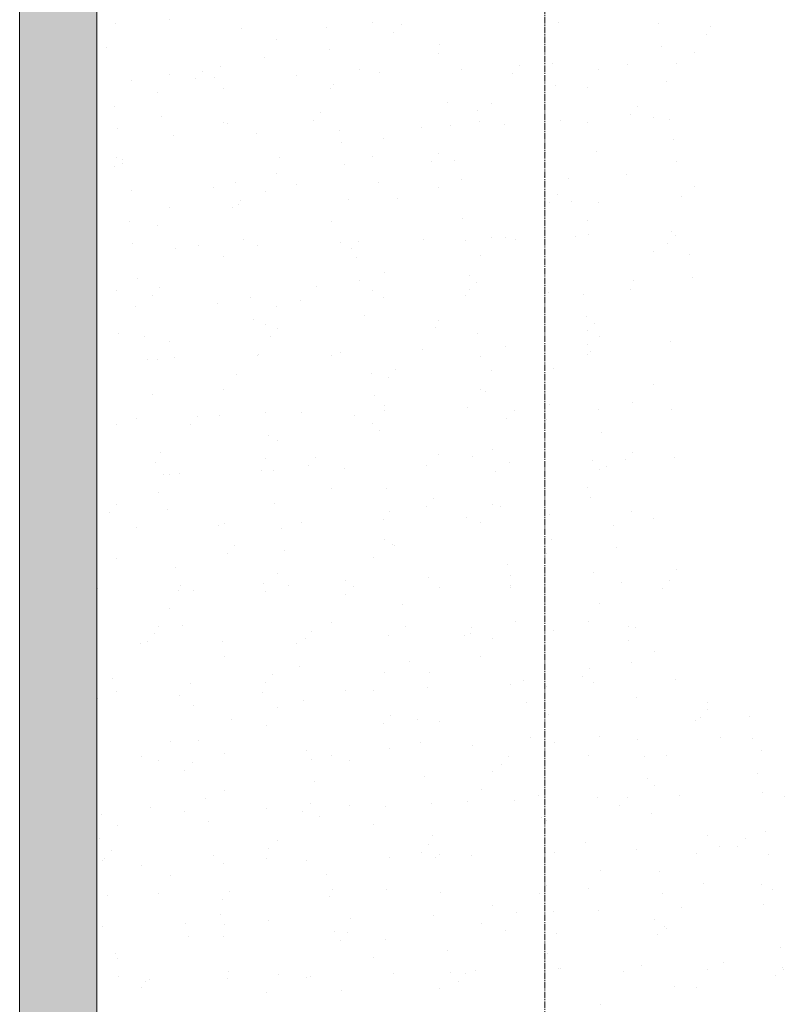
# Model space of a CAD drawing. Header units: centimetres. Extents: x 88729 to 133553, y -16225 to 14174.
# Tile 7 of 106: x 92926 to 93104, y -14469 to -14239. Entities that reach past the tile are written whole.
import ezdxf
from ezdxf.enums import TextEntityAlignment as Align

# ---------------------------------------------------------------- set-up
doc = ezdxf.new("R2010")
doc.units = ezdxf.units.CM
doc.linetypes.add('CENTER2', pattern=[1.125, 0.75, -0.125, 0.125, -0.125])
for name, color, linetype in [('A-OS', 252, 'CENTER2'), ('A-SCIANY', 252, 'Continuous'), ('E_PODKLAD', 7, 'Continuous'), ('mat', 252, 'Continuous'), ('R-MET-IWE', 252, 'Continuous')]:
    doc.layers.add(name, color=color, linetype=linetype)
doc.layers.add('rz_zelbet', color=252, linetype='Continuous', lineweight=20)
doc.styles.get("Standard").update_dxf_attribs({"font": 'txt.shx'})

# ---------------------------------------------------------------- blocks, each defined once
blk = doc.blocks.new('A$Ce817dbbb')
at = {"layer": 'rz_zelbet', "lineweight": 9, "ltscale": 0.1}
h = blk.add_hatch(dxfattribs=at)
h.set_pattern_fill('ANSI33', color=252, scale=40, style=0)
h.set_pattern_definition([(45, (-34168.379, 15472.824), (-7.0710678, 7.0710678), []), (45, (-34161.308, 15472.824), (-7.0710678, 7.0710678), [5, -2.5])])
h.paths.add_polyline_path([(1542.1, -24399.27), (1646.6, -24399.27), (1646.6, -24282.27), (1634.1, -24282.27), (1634.1, -24381.27), (1524.1, -24381.27), (1524.1, -24526.27), (1524.1, -24551.27), (1524.1, -25033.27), (1524.1, -25058.27), (1524.1, -25203.27), (1634.1, -25203.27), (1634.1, -25323.27), (1646.6, -25323.27), (1646.6, -25185.27), (1542.1, -25185.27)])
h.paths.add_polyline_path([(1659.1, -24282.27), (1646.6, -24282.27), (1646.6, -24399.27), (1659.1, -24399.27)])
h.paths.add_polyline_path([(1646.6, -24261.27), (1634.1, -24261.27), (1634.1, -24282.27), (1646.6, -24282.27)])
h.paths.add_polyline_path([(1659.1, -24261.27), (1646.6, -24261.27), (1646.6, -24282.27), (1659.1, -24282.27)])
h.paths.add_polyline_path([(1659.1, -25185.27), (1646.6, -25185.27), (1646.6, -25323.27), (1659.1, -25323.27)])
at = {"layer": 'A-OS', "color": 252, "lineweight": 9, "ltscale": 2}
blk.add_line((1646.6, -22825.03), (1646.6, -26625.91), dxfattribs=at)
at = {"layer": 'A-SCIANY', "color": 252, "lineweight": 9, "ltscale": 3}
for points in [[(1659.1, -24399.27), (1542.1, -24399.27), (1542.1, -25185.27), (1659.1, -25185.27)], [(1524.1, -24551.27), (1524.1, -25033.27)]]:
    blk.add_lwpolyline(points, dxfattribs=at)
at = {"layer": 'mat', "color": 252, "lineweight": 9}
for p, q in [((1546.52, -24705.34), (1546.52, -24705.34)), ((1559.12, -24704.44), (1559.12, -24704.44)), ((1606.33, -24705.14), (1606.33, -24705.14)), ((1613.1, -24705.43), (1613.1, -24705.43)), ((1649.78, -24705.04), (1649.78, -24705.04)), ((1673.15, -24705.35), (1673.15, -24705.35)), ((1575.88, -24706.41), (1575.88, -24706.41)), ((1595.58, -24706.09), (1595.58, -24706.09)), ((1611.41, -24707.27), (1611.41, -24707.27)), ((1684.2, -24707.84), (1684.2, -24707.84)), ((1685.31, -24705.91), (1685.31, -24705.91)), ((1583.98, -24709), (1583.98, -24709)), ((1622.01, -24710.2), (1622.01, -24710.2)), ((1544.43, -24710.95), (1544.43, -24710.95)), ((1596.26, -24711.29), (1596.26, -24711.29)), ((1621.7, -24712.25), (1621.7, -24712.25)), ((1673.84, -24710.55), (1673.84, -24710.55)), ((1681.51, -24712.06), (1681.51, -24712.06)), ((1581.29, -24713.22), (1581.29, -24713.22)), ((1640.66, -24714.99), (1640.66, -24714.99)), ((1648.48, -24714.57), (1648.48, -24714.57)), ((1665.81, -24714.78), (1665.81, -24714.78)), ((1677.34, -24714.61), (1677.34, -24714.61)), ((1558.94, -24717.08), (1558.94, -24717.08)), ((1566.76, -24716.36), (1566.76, -24716.36)), ((1570.9, -24715.31), (1570.9, -24715.31)), ((1588.74, -24717.3), (1588.74, -24717.3)), ((1603.44, -24715.97), (1603.44, -24715.97)), ((1608, -24716.67), (1608, -24716.67)), ((1627.27, -24716.04), (1627.27, -24716.04)), ((1638.97, -24716.84), (1638.97, -24716.84)), ((1646.54, -24715.41), (1646.54, -24715.41)), ((1659.16, -24715.92), (1659.16, -24715.92)), ((1550.2, -24718.56), (1550.2, -24718.56)), ((1565.07, -24718.2), (1565.07, -24718.2)), ((1569.47, -24717.93), (1569.47, -24717.93)), ((1597.33, -24719.42), (1597.33, -24719.42)), ((1674.91, -24718.68), (1674.91, -24718.68)), ((1556.25, -24721.3), (1556.25, -24721.3)), ((1571.59, -24720.51), (1571.59, -24720.51)), ((1596.66, -24720.32), (1596.66, -24720.32)), ((1649.16, -24719.77), (1649.16, -24719.77)), ((1656.47, -24720.13), (1656.47, -24720.13)), ((1623.8, -24723.79), (1623.8, -24723.79)), ((1634.12, -24723.99), (1634.12, -24723.99)), ((1546.22, -24724.53), (1546.22, -24724.53)), ((1594.32, -24725.93), (1594.32, -24725.93)), ((1631, -24725.54), (1631, -24725.54)), ((1666.53, -24726.4), (1666.53, -24726.4)), ((1668.22, -24724.56), (1668.22, -24724.56)), ((1557.1, -24726.9), (1557.1, -24726.9)), ((1571.62, -24728.4), (1571.62, -24728.4)), ((1572.66, -24728.64), (1572.66, -24728.64)), ((1592.63, -24727.77), (1592.63, -24727.77)), ((1631.43, -24728.21), (1631.43, -24728.21)), ((1650.23, -24727.9), (1650.23, -24727.9)), ((1656.43, -24728.3), (1656.43, -24728.3)), ((1671.84, -24727.24), (1671.84, -24727.24)), ((1675.7, -24727.67), (1675.7, -24727.67)), ((1546.91, -24729.73), (1546.91, -24729.73)), ((1579.36, -24730.82), (1579.36, -24730.82)), ((1598.63, -24730.19), (1598.63, -24730.19)), ((1617.9, -24729.56), (1617.9, -24729.56)), ((1624.48, -24728.99), (1624.48, -24728.99)), ((1637.16, -24728.93), (1637.16, -24728.93)), ((1560.09, -24731.45), (1560.09, -24731.45)), ((1599.12, -24733.01), (1599.12, -24733.01)), ((1609.07, -24732.07), (1609.07, -24732.07)), ((1676.7, -24732.26), (1676.7, -24732.26)), ((1621.88, -24735.49), (1621.88, -24735.49)), ((1646.8, -24735.31), (1646.8, -24735.31)), ((1658.56, -24735.1), (1658.56, -24735.1)), ((1546.58, -24736.48), (1546.58, -24736.48)), ((1547.98, -24736.86), (1547.98, -24736.86)), ((1547.98, -24737.86), (1547.98, -24737.86)), ((1584.66, -24736.47), (1584.66, -24736.47)), ((1606.39, -24736.28), (1606.39, -24736.28)), ((1620.19, -24737.33), (1620.19, -24737.33)), ((1625.55, -24737.12), (1625.55, -24737.12)), ((1677.38, -24737.47), (1677.38, -24737.47)), ((1546.29, -24738.7), (1546.29, -24738.7)), ((1584.03, -24740.14), (1584.03, -24740.14)), ((1599.81, -24738.21), (1599.81, -24738.21)), ((1574.44, -24742.23), (1574.44, -24742.23)), ((1607.88, -24742.25), (1607.88, -24742.25)), ((1627.15, -24741.62), (1627.15, -24741.62)), ((1646.42, -24740.99), (1646.42, -24740.99)), ((1652.02, -24741.48), (1652.02, -24741.48)), ((1665.69, -24740.36), (1665.69, -24740.36)), ((1550.08, -24744.14), (1550.08, -24744.14)), ((1569.34, -24743.51), (1569.34, -24743.51)), ((1581.35, -24744.36), (1581.35, -24744.36)), ((1588.61, -24742.88), (1588.61, -24742.88)), ((1621.76, -24743.39), (1621.76, -24743.39)), ((1681.57, -24743.2), (1681.57, -24743.2)), ((1575.54, -24746.42), (1575.54, -24746.42)), ((1600.88, -24746.34), (1600.88, -24746.34)), ((1612.22, -24746.03), (1612.22, -24746.03)), ((1647.75, -24746.9), (1647.75, -24746.9)), ((1649.44, -24745.06), (1649.44, -24745.06)), ((1652.71, -24746.69), (1652.71, -24746.69)), ((1659.21, -24747.06), (1659.21, -24747.06)), ((1678.45, -24745.6), (1678.45, -24745.6)), ((1558.99, -24748.22), (1558.99, -24748.22)), ((1573.85, -24748.27), (1573.85, -24748.27)), ((1575.13, -24747.43), (1575.13, -24747.43)), ((1549.77, -24751.45), (1549.77, -24751.45)), ((1596.72, -24751.47), (1596.72, -24751.47)), ((1627.34, -24750.7), (1627.34, -24750.7)), ((1656.53, -24751.27), (1656.53, -24751.27)), ((1556.31, -24752.44), (1556.31, -24752.44)), ((1676.04, -24753.85), (1676.04, -24753.85)), ((1576.2, -24755.56), (1576.2, -24755.56)), ((1598.96, -24756.37), (1598.96, -24756.37)), ((1603.1, -24755.99), (1603.1, -24755.99)), ((1618.23, -24755.74), (1618.23, -24755.74)), ((1628.03, -24755.91), (1628.03, -24755.91)), ((1634.17, -24755.13), (1634.17, -24755.13)), ((1637.5, -24755.11), (1637.5, -24755.11)), ((1639.78, -24755.6), (1639.78, -24755.6)), ((1653.78, -24754.82), (1653.78, -24754.82)), ((1656.77, -24754.48), (1656.77, -24754.48)), ((1677, -24754.62), (1677, -24754.62)), ((1550.45, -24756.65), (1550.45, -24756.65)), ((1560.43, -24757.63), (1560.43, -24757.63)), ((1565.88, -24756.97), (1565.88, -24756.97)), ((1579.69, -24757), (1579.69, -24757)), ((1601.41, -24757.83), (1601.41, -24757.83)), ((1671.9, -24758.38), (1671.9, -24758.38)), ((1675.31, -24756.46), (1675.31, -24756.46)), ((1571.68, -24759.54), (1571.68, -24759.54)), ((1602.67, -24759.92), (1602.67, -24759.92)), ((1631.49, -24759.35), (1631.49, -24759.35)), ((1680.24, -24759.18), (1680.24, -24759.18)), ((1609.13, -24763.21), (1609.13, -24763.21)), ((1551.52, -24764.78), (1551.52, -24764.78)), ((1603.35, -24765.13), (1603.35, -24765.13)), ((1629.1, -24764.04), (1629.1, -24764.04)), ((1630.66, -24765.55), (1630.66, -24765.55)), ((1667.33, -24765.16), (1667.33, -24765.16)), ((1680.93, -24764.39), (1680.93, -24764.39)), ((1546.64, -24767.62), (1546.64, -24767.62)), ((1556.76, -24766.92), (1556.76, -24766.92)), ((1593.44, -24766.53), (1593.44, -24766.53)), ((1606.45, -24767.43), (1606.45, -24767.43)), ((1628.97, -24767.4), (1628.97, -24767.4)), ((1646.86, -24766.45), (1646.86, -24766.45)), ((1666.66, -24767.37), (1666.66, -24767.37)), ((1555.07, -24768.76), (1555.07, -24768.76)), ((1577.99, -24769.14), (1577.99, -24769.14)), ((1589.59, -24769.89), (1589.59, -24769.89)), ((1608.85, -24769.26), (1608.85, -24769.26)), ((1628.12, -24768.63), (1628.12, -24768.63)), ((1647.39, -24768), (1647.39, -24768)), ((1655.56, -24768.4), (1655.56, -24768.4)), ((1551.05, -24771.15), (1551.05, -24771.15)), ((1570.32, -24770.52), (1570.32, -24770.52)), ((1584.09, -24771.29), (1584.09, -24771.29)), ((1578.67, -24774.35), (1578.67, -24774.35)), ((1604.42, -24773.26), (1604.42, -24773.26)), ((1621.81, -24774.53), (1621.81, -24774.53)), ((1656.25, -24773.61), (1656.25, -24773.61)), ((1581.4, -24775.5), (1581.4, -24775.5)), ((1584.32, -24776.48), (1584.32, -24776.48)), ((1621, -24776.1), (1621, -24776.1)), ((1656.53, -24776.96), (1656.53, -24776.96)), ((1658.21, -24775.12), (1658.21, -24775.12)), ((1547.1, -24777.46), (1547.1, -24777.46)), ((1553.31, -24778.36), (1553.31, -24778.36)), ((1582.63, -24778.33), (1582.63, -24778.33)), ((1630.89, -24777.62), (1630.89, -24777.62)), ((1659.27, -24778.2), (1659.27, -24778.2)), ((1559.05, -24779.36), (1559.05, -24779.36)), ((1618.11, -24781.32), (1618.11, -24781.32)), ((1637.38, -24780.69), (1637.38, -24780.69)), ((1656.64, -24780.06), (1656.64, -24780.06)), ((1675.91, -24779.43), (1675.91, -24779.43)), ((1553.99, -24783.57), (1553.99, -24783.57)), ((1556.36, -24783.58), (1556.36, -24783.58)), ((1560.3, -24783.21), (1560.3, -24783.21)), ((1579.57, -24782.58), (1579.57, -24782.58)), ((1579.74, -24782.48), (1579.74, -24782.48)), ((1596.77, -24782.61), (1596.77, -24782.61)), ((1598.84, -24781.95), (1598.84, -24781.95)), ((1631.57, -24782.83), (1631.57, -24782.83)), ((1656.58, -24782.42), (1656.58, -24782.42)), ((1657.32, -24781.74), (1657.32, -24781.74)), ((1611.87, -24786.05), (1611.87, -24786.05)), ((1648.55, -24785.66), (1648.55, -24785.66)), ((1574.66, -24787.03), (1574.66, -24787.03)), ((1606.21, -24786.84), (1606.21, -24786.84)), ((1610.19, -24787.89), (1610.19, -24787.89)), ((1634.23, -24786.27), (1634.23, -24786.27)), ((1571.73, -24790.68), (1571.73, -24790.68)), ((1631.54, -24790.49), (1631.54, -24790.49)), ((1671.95, -24789.52), (1671.95, -24789.52)), ((1555.07, -24791.7), (1555.07, -24791.7)), ((1606.89, -24792.05), (1606.89, -24792.05)), ((1632.64, -24790.96), (1632.64, -24790.96)), ((1609.19, -24794.35), (1609.19, -24794.35)), ((1628.46, -24794.8), (1628.46, -24794.8)), ((1647.72, -24794.17), (1647.72, -24794.17)), ((1659.11, -24795.32), (1659.11, -24795.32)), ((1666.99, -24793.54), (1666.99, -24793.54)), ((1676.11, -24795.23), (1676.11, -24795.23)), ((1551.38, -24797.32), (1551.38, -24797.32)), ((1565.54, -24796.98), (1565.54, -24796.98)), ((1570.65, -24796.69), (1570.65, -24796.69)), ((1581.53, -24796.06), (1581.53, -24796.06)), ((1589.92, -24796.06), (1589.92, -24796.06)), ((1602.21, -24796.59), (1602.21, -24796.59)), ((1609.19, -24795.43), (1609.19, -24795.43)), ((1637.74, -24797.46), (1637.74, -24797.46)), ((1639.43, -24795.61), (1639.43, -24795.61)), ((1646.91, -24797.6), (1646.91, -24797.6)), ((1546.69, -24798.76), (1546.69, -24798.76)), ((1563.85, -24798.82), (1563.85, -24798.82)), ((1606.5, -24798.57), (1606.5, -24798.57)), ((1582.22, -24801.27), (1582.22, -24801.27)), ((1607.96, -24800.18), (1607.96, -24800.18)), ((1659.79, -24800.52), (1659.79, -24800.52)), ((1584.15, -24802.43), (1584.15, -24802.43)), ((1634.43, -24804.54), (1634.43, -24804.54)), ((1556.85, -24805.28), (1556.85, -24805.28)), ((1581.46, -24806.64), (1581.46, -24806.64)), ((1593.09, -24806.54), (1593.09, -24806.54)), ((1621.87, -24805.67), (1621.87, -24805.67)), ((1629.77, -24806.16), (1629.77, -24806.16)), ((1666.99, -24805.18), (1666.99, -24805.18)), ((1676.89, -24806.44), (1676.89, -24806.44)), ((1555.87, -24807.52), (1555.87, -24807.52)), ((1591.4, -24808.39), (1591.4, -24808.39)), ((1599.81, -24808.96), (1599.81, -24808.96)), ((1619.08, -24808.33), (1619.08, -24808.33)), ((1638.35, -24807.7), (1638.35, -24807.7)), ((1657.62, -24807.07), (1657.62, -24807.07)), ((1660.86, -24808.65), (1660.86, -24808.65)), ((1665.3, -24807.02), (1665.3, -24807.02)), ((1557.54, -24810.49), (1557.54, -24810.49)), ((1559.11, -24810.5), (1559.11, -24810.5)), ((1561.28, -24810.22), (1561.28, -24810.22)), ((1580.54, -24809.59), (1580.54, -24809.59)), ((1583.29, -24809.4), (1583.29, -24809.4)), ((1635.12, -24809.74), (1635.12, -24809.74)), ((1659.33, -24809.34), (1659.33, -24809.34)), ((1596.83, -24813.75), (1596.83, -24813.75)), ((1609.75, -24813.76), (1609.75, -24813.76)), ((1656.64, -24813.56), (1656.64, -24813.56)), ((1556.42, -24814.72), (1556.42, -24814.72)), ((1657.33, -24815.72), (1657.33, -24815.72)), ((1546.75, -24817.48), (1546.75, -24817.48)), ((1583.43, -24817.09), (1583.43, -24817.09)), ((1618.96, -24817.95), (1618.96, -24817.95)), ((1620.65, -24816.11), (1620.65, -24816.11)), ((1634.29, -24817.42), (1634.29, -24817.42)), ((1636.19, -24817.87), (1636.19, -24817.87)), ((1545.06, -24819.32), (1545.06, -24819.32)), ((1558.61, -24818.62), (1558.61, -24818.62)), ((1610.44, -24818.96), (1610.44, -24818.96)), ((1628.33, -24820.38), (1628.33, -24820.38)), ((1647.6, -24819.75), (1647.6, -24819.75)), ((1666.87, -24819.13), (1666.87, -24819.13)), ((1672.01, -24820.66), (1672.01, -24820.66)), ((1551.26, -24822.9), (1551.26, -24822.9)), ((1570.53, -24822.27), (1570.53, -24822.27)), ((1571.79, -24821.83), (1571.79, -24821.83)), ((1589.8, -24821.64), (1589.8, -24821.64)), ((1609.07, -24821.01), (1609.07, -24821.01)), ((1631.6, -24821.63), (1631.6, -24821.63)), ((1662.65, -24822.24), (1662.65, -24822.24)), ((1585.07, -24822.98), (1585.07, -24822.98)), ((1574.31, -24827.04), (1574.31, -24827.04)), ((1609.24, -24825.49), (1609.24, -24825.49)), ((1610.99, -24826.65), (1610.99, -24826.65)), ((1611.51, -24827.09), (1611.51, -24827.09)), ((1646.52, -24827.52), (1646.52, -24827.52)), ((1648.21, -24825.67), (1648.21, -24825.67)), ((1663.34, -24827.44), (1663.34, -24827.44)), ((1572.62, -24828.88), (1572.62, -24828.88)), ((1585.76, -24828.18), (1585.76, -24828.18)), ((1606.56, -24829.71), (1606.56, -24829.71)), ((1646.97, -24828.74), (1646.97, -24828.74)), ((1546.75, -24829.9), (1546.75, -24829.9)), ((1637.97, -24831.46), (1637.97, -24831.46)), ((1560.4, -24832.2), (1560.4, -24832.2)), ((1584.2, -24833.57), (1584.2, -24833.57)), ((1638.68, -24833.87), (1638.68, -24833.87)), ((1657.95, -24833.24), (1657.95, -24833.24)), ((1677.22, -24832.61), (1677.22, -24832.61)), ((1561.61, -24836.39), (1561.61, -24836.39)), ((1580.88, -24835.76), (1580.88, -24835.76)), ((1586.83, -24836.31), (1586.83, -24836.31)), ((1600.15, -24835.13), (1600.15, -24835.13)), ((1601.87, -24836.61), (1601.87, -24836.61)), ((1619.41, -24834.5), (1619.41, -24834.5)), ((1638.55, -24836.22), (1638.55, -24836.22)), ((1638.66, -24836.66), (1638.66, -24836.66)), ((1664.41, -24835.57), (1664.41, -24835.57)), ((1675.77, -24835.24), (1675.77, -24835.24)), ((1542.34, -24837.02), (1542.34, -24837.02)), ((1561.08, -24837.4), (1561.08, -24837.4)), ((1564.65, -24837.58), (1564.65, -24837.58)), ((1581.52, -24837.79), (1581.52, -24837.79)), ((1600.18, -24838.45), (1600.18, -24838.45)), ((1621.93, -24836.81), (1621.93, -24836.81)), ((1674.08, -24837.08), (1674.08, -24837.08)), ((1613.3, -24840.68), (1613.3, -24840.68)), ((1659.38, -24840.48), (1659.38, -24840.48)), ((1559.16, -24841.64), (1559.16, -24841.64)), ((1556.48, -24845.86), (1556.48, -24845.86)), ((1562.15, -24845.53), (1562.15, -24845.53)), ((1596.89, -24844.89), (1596.89, -24844.89)), ((1613.98, -24845.88), (1613.98, -24845.88)), ((1639.73, -24844.79), (1639.73, -24844.79)), ((1656.7, -24844.7), (1656.7, -24844.7)), ((1666.11, -24845.78), (1666.11, -24845.78)), ((1555.53, -24847.54), (1555.53, -24847.54)), ((1592.21, -24847.15), (1592.21, -24847.15)), ((1610.04, -24848.02), (1610.04, -24848.02)), ((1627.74, -24848.01), (1627.74, -24848.01)), ((1629.31, -24847.39), (1629.31, -24847.39)), ((1629.43, -24846.17), (1629.43, -24846.17)), ((1648.58, -24846.76), (1648.58, -24846.76)), ((1667.84, -24846.13), (1667.84, -24846.13)), ((1552.23, -24849.91), (1552.23, -24849.91)), ((1553.84, -24849.38), (1553.84, -24849.38)), ((1571.5, -24849.28), (1571.5, -24849.28)), ((1588.62, -24849.9), (1588.62, -24849.9)), ((1590.77, -24848.65), (1590.77, -24848.65)), ((1634.34, -24848.56), (1634.34, -24848.56)), ((1666.2, -24849.16), (1666.2, -24849.16)), ((1631.66, -24852.77), (1631.66, -24852.77)), ((1672.07, -24851.8), (1672.07, -24851.8)), ((1571.85, -24852.97), (1571.85, -24852.97)), ((1615.05, -24854.01), (1615.05, -24854.01)), ((1666.88, -24854.36), (1666.88, -24854.36)), ((1583.09, -24857.1), (1583.09, -24857.1)), ((1589.3, -24855.1), (1589.3, -24855.1)), ((1609.3, -24856.63), (1609.3, -24856.63)), ((1619.77, -24856.71), (1619.77, -24856.71)), ((1656.99, -24855.74), (1656.99, -24855.74)), ((1545.87, -24858.08), (1545.87, -24858.08)), ((1563.94, -24859.12), (1563.94, -24859.12)), ((1581.4, -24858.95), (1581.4, -24858.95)), ((1638.56, -24859.45), (1638.56, -24859.45)), ((1641.52, -24858.38), (1641.52, -24858.38)), ((1655.3, -24857.58), (1655.3, -24857.58)), ((1657.83, -24858.82), (1657.83, -24858.82)), ((1677.1, -24858.19), (1677.1, -24858.19)), ((1546.8, -24861.04), (1546.8, -24861.04)), ((1561.49, -24861.97), (1561.49, -24861.97)), ((1580.76, -24861.34), (1580.76, -24861.34)), ((1600.02, -24860.71), (1600.02, -24860.71)), ((1606.61, -24860.85), (1606.61, -24860.85)), ((1619.29, -24860.08), (1619.29, -24860.08)), ((1647.03, -24859.88), (1647.03, -24859.88)), ((1542.22, -24862.6), (1542.22, -24862.6)), ((1590.37, -24863.23), (1590.37, -24863.23)), ((1642.2, -24863.58), (1642.2, -24863.58)), ((1667.95, -24862.49), (1667.95, -24862.49)), ((1684.48, -24863.55), (1684.48, -24863.55)), ((1564.63, -24864.32), (1564.63, -24864.32)), ((1584.26, -24864.71), (1584.26, -24864.71)), ((1647.33, -24866.28), (1647.33, -24866.28)), ((1684.54, -24865.3), (1684.54, -24865.3)), ((1573.43, -24867.65), (1573.43, -24867.65)), ((1608.96, -24868.51), (1608.96, -24868.51)), ((1610.65, -24866.67), (1610.65, -24866.67)), ((1616.84, -24867.6), (1616.84, -24867.6)), ((1621.98, -24867.96), (1621.98, -24867.96)), ((1681.79, -24867.76), (1681.79, -24867.76)), ((1682.86, -24867.14), (1682.86, -24867.14)), ((1694.42, -24866.85), (1694.42, -24866.85)), ((1581.57, -24868.93), (1581.57, -24868.93)), ((1559.22, -24872.79), (1559.22, -24872.79)), ((1565.7, -24872.45), (1565.7, -24872.45)), ((1617.53, -24872.8), (1617.53, -24872.8)), ((1643.27, -24871.71), (1643.27, -24871.71)), ((1648.91, -24872.94), (1648.91, -24872.94)), ((1659.44, -24871.62), (1659.44, -24871.62)), ((1668.18, -24872.31), (1668.18, -24872.31)), ((1687.45, -24871.68), (1687.45, -24871.68)), ((1695.1, -24872.06), (1695.1, -24872.06)), ((1571.84, -24875.46), (1571.84, -24875.46)), ((1591.1, -24874.83), (1591.1, -24874.83)), ((1610.37, -24874.2), (1610.37, -24874.2)), ((1629.64, -24873.57), (1629.64, -24873.57)), ((1697.16, -24874.87), (1697.16, -24874.87)), ((1552.57, -24876.09), (1552.57, -24876.09)), ((1556.53, -24877), (1556.53, -24877)), ((1564.31, -24877.6), (1564.31, -24877.6)), ((1592.16, -24876.82), (1592.16, -24876.82)), ((1596.94, -24876.03), (1596.94, -24876.03)), ((1600.99, -24877.21), (1600.99, -24877.21)), ((1638.21, -24876.23), (1638.21, -24876.23)), ((1656.75, -24875.84), (1656.75, -24875.84)), ((1669.74, -24876.07), (1669.74, -24876.07)), ((1674.88, -24875.84), (1674.88, -24875.84)), ((1562.62, -24879.44), (1562.62, -24879.44)), ((1634.4, -24879.7), (1634.4, -24879.7)), ((1636.52, -24878.08), (1636.52, -24878.08)), ((1696.17, -24880.19), (1696.17, -24880.19)), ((1592.85, -24882.02), (1592.85, -24882.02)), ((1618.6, -24880.93), (1618.6, -24880.93)), ((1670.42, -24881.28), (1670.42, -24881.28)), ((1571.9, -24884.11), (1571.9, -24884.11)), ((1631.71, -24883.92), (1631.71, -24883.92)), ((1672.12, -24882.94), (1672.12, -24882.94)), ((1697.34, -24884.57), (1697.34, -24884.57)), ((1567.48, -24886.04), (1567.48, -24886.04)), ((1591.87, -24887.16), (1591.87, -24887.16)), ((1620.27, -24887.09), (1620.27, -24887.09)), ((1628.54, -24886.78), (1628.54, -24886.78)), ((1639.53, -24886.46), (1639.53, -24886.46)), ((1645.06, -24885.29), (1645.06, -24885.29)), ((1658.8, -24885.83), (1658.8, -24885.83)), ((1665.76, -24885.8), (1665.76, -24885.8)), ((1678.07, -24885.2), (1678.07, -24885.2)), ((1702.44, -24885.41), (1702.44, -24885.41)), ((1554.65, -24888.14), (1554.65, -24888.14)), ((1562.46, -24888.98), (1562.46, -24888.98)), ((1581.73, -24888.35), (1581.73, -24888.35)), ((1590.18, -24889.01), (1590.18, -24889.01)), ((1601, -24887.72), (1601, -24887.72)), ((1609.36, -24887.78), (1609.36, -24887.78)), ((1664.07, -24887.64), (1664.07, -24887.64)), ((1671.49, -24889.41), (1671.49, -24889.41)), ((1543.19, -24889.61), (1543.19, -24889.61)), ((1568.17, -24891.24), (1568.17, -24891.24)), ((1593.92, -24890.15), (1593.92, -24890.15)), ((1645.75, -24890.5), (1645.75, -24890.5)), ((1647.08, -24891.02), (1647.08, -24891.02)), ((1546.86, -24892.18), (1546.86, -24892.18)), ((1606.67, -24891.99), (1606.67, -24891.99)), ((1697.96, -24893.77), (1697.96, -24893.77)), ((1542.81, -24895.26), (1542.81, -24895.26)), ((1584.32, -24895.85), (1584.32, -24895.85)), ((1620.38, -24894.51), (1620.38, -24894.51)), ((1656.1, -24896.34), (1656.1, -24896.34)), ((1684.54, -24894.69), (1684.54, -24894.69)), ((1693.32, -24895.36), (1693.32, -24895.36)), ((1545.53, -24898.09), (1545.53, -24898.09)), ((1582.2, -24897.71), (1582.2, -24897.71)), ((1617.73, -24898.57), (1617.73, -24898.57)), ((1619.42, -24896.73), (1619.42, -24896.73)), ((1646.82, -24898.63), (1646.82, -24898.63)), ((1648.79, -24898.52), (1648.79, -24898.52)), ((1668.05, -24897.89), (1668.05, -24897.89)), ((1687.32, -24897.26), (1687.32, -24897.26)), ((1691.63, -24897.21), (1691.63, -24897.21)), ((1543.49, -24900.46), (1543.49, -24900.46)), ((1543.84, -24899.94), (1543.84, -24899.94)), ((1569.24, -24899.37), (1569.24, -24899.37)), ((1581.63, -24900.07), (1581.63, -24900.07)), ((1590.98, -24900.41), (1590.98, -24900.41)), ((1610.25, -24899.78), (1610.25, -24899.78)), ((1621.07, -24899.72), (1621.07, -24899.72)), ((1622.04, -24899.1), (1622.04, -24899.1)), ((1629.52, -24899.15), (1629.52, -24899.15)), ((1681.85, -24898.9), (1681.85, -24898.9)), ((1698.65, -24898.98), (1698.65, -24898.98)), ((1552.45, -24901.67), (1552.45, -24901.67)), ((1571.71, -24901.04), (1571.71, -24901.04)), ((1659.5, -24902.76), (1659.5, -24902.76)), ((1673.28, -24902.99), (1673.28, -24902.99)), ((1559.28, -24903.93), (1559.28, -24903.93)), ((1595.71, -24903.73), (1595.71, -24903.73)), ((1573.08, -24907.66), (1573.08, -24907.66)), ((1597, -24907.17), (1597, -24907.17)), ((1609.76, -24907.27), (1609.76, -24907.27)), ((1622.14, -24907.85), (1622.14, -24907.85)), ((1646.98, -24906.29), (1646.98, -24906.29)), ((1656.81, -24906.98), (1656.81, -24906.98)), ((1683.66, -24905.91), (1683.66, -24905.91)), ((1697.22, -24906.01), (1697.22, -24906.01)), ((1699.72, -24907.11), (1699.72, -24907.11)), ((1544.56, -24908.59), (1544.56, -24908.59)), ((1556.59, -24908.14), (1556.59, -24908.14)), ((1571.4, -24909.5), (1571.4, -24909.5)), ((1596.39, -24908.94), (1596.39, -24908.94)), ((1645.29, -24908.14), (1645.29, -24908.14)), ((1673.97, -24908.2), (1673.97, -24908.2)), ((1634.46, -24910.84), (1634.46, -24910.84)), ((1648.61, -24912.21), (1648.61, -24912.21)), ((1659.14, -24912.01), (1659.14, -24912.01)), ((1678.4, -24911.38), (1678.4, -24911.38)), ((1697.67, -24910.75), (1697.67, -24910.75)), ((1571.03, -24912.95), (1571.03, -24912.95)), ((1582.06, -24914.53), (1582.06, -24914.53)), ((1601.33, -24913.9), (1601.33, -24913.9)), ((1620.6, -24913.27), (1620.6, -24913.27)), ((1639.87, -24912.64), (1639.87, -24912.64)), ((1672.18, -24914.09), (1672.18, -24914.09)), ((1543.53, -24915.79), (1543.53, -24915.79)), ((1562.79, -24915.16), (1562.79, -24915.16)), ((1571.96, -24915.25), (1571.96, -24915.25)), ((1597.46, -24917.07), (1597.46, -24917.07)), ((1631.77, -24915.06), (1631.77, -24915.06)), ((1637.32, -24916.84), (1637.32, -24916.84)), ((1674.54, -24915.86), (1674.54, -24915.86)), ((1675.04, -24916.33), (1675.04, -24916.33)), ((1563.42, -24918.2), (1563.42, -24918.2)), ((1571.71, -24918.16), (1571.71, -24918.16)), ((1598.95, -24919.07), (1598.95, -24919.07)), ((1600.64, -24917.22), (1600.64, -24917.22)), ((1609.41, -24918.92), (1609.41, -24918.92)), ((1649.29, -24917.42), (1649.29, -24917.42)), ((1672.85, -24917.7), (1672.85, -24917.7)), ((1623.93, -24921.43), (1623.93, -24921.43)), ((1701.5, -24920.69), (1701.5, -24920.69)), ((1546.35, -24922.17), (1546.35, -24922.17)), ((1546.92, -24923.33), (1546.92, -24923.33)), ((1606.73, -24923.13), (1606.73, -24923.13)), ((1647.14, -24922.16), (1647.14, -24922.16)), ((1630.49, -24926.16), (1630.49, -24926.16)), ((1649.76, -24925.53), (1649.76, -24925.53)), ((1650.36, -24925.55), (1650.36, -24925.55)), ((1669.03, -24924.9), (1669.03, -24924.9)), ((1684.59, -24925.83), (1684.59, -24925.83)), ((1688.3, -24924.27), (1688.3, -24924.27)), ((1702.1, -24925.42), (1702.1, -24925.42)), ((1702.19, -24925.89), (1702.19, -24925.89)), ((1547.04, -24927.38), (1547.04, -24927.38)), ((1554.3, -24928.16), (1554.3, -24928.16)), ((1572.69, -24928.05), (1572.69, -24928.05)), ((1572.78, -24926.29), (1572.78, -24926.29)), ((1584.37, -24926.99), (1584.37, -24926.99)), ((1590.98, -24927.77), (1590.98, -24927.77)), ((1591.95, -24927.42), (1591.95, -24927.42)), ((1611.22, -24926.79), (1611.22, -24926.79)), ((1624.61, -24926.64), (1624.61, -24926.64)), ((1628.2, -24926.79), (1628.2, -24926.79)), ((1664.88, -24926.4), (1664.88, -24926.4)), ((1700.41, -24927.27), (1700.41, -24927.27)), ((1552.61, -24930), (1552.61, -24930)), ((1553.42, -24928.68), (1553.42, -24928.68)), ((1599.25, -24930.65), (1599.25, -24930.65)), ((1622.1, -24930.24), (1622.1, -24930.24)), ((1626.51, -24928.63), (1626.51, -24928.63)), ((1676.83, -24929.91), (1676.83, -24929.91)), ((1681.91, -24930.05), (1681.91, -24930.05)), ((1581.69, -24931.21), (1581.69, -24931.21)), ((1659.55, -24933.91), (1659.55, -24933.91))]:
    blk.add_line(p, q, dxfattribs=at)
at = {"layer": 'R-MET-IWE', "color": 252, "lineweight": 9, "width": 0.75}
for tag, rotation, p in [('0-', 90, (-1139.05, -4143.61)), ('0-', 90, (-1113.05, -4143.61)), ('0-', 90, (-1087.05, -4143.61)), ('2-', 90, (-796.05, -4143.61)), ('2-', 90, (-505.05, -4143.61)), ('0-', 90, (-480.05, -4143.61)), ('0-', 90, (-456.05, -4143.61)), ('2-', 90, (-166.05, -4143.61)), ('2-', 90, (-625.66, -4833.61)), ('2-', 90, (-599.66, -4833.61)), ('2-', 90, (-573.66, -4833.61)), ('0-', 180, (-2169.64, -4848.47)), ('0-', 180, (-2169.64, -4873.47)), ('0-', 180, (-2169.64, -4899.47)), ('-2', 90, (-1661.47, -4961.65)), ('-2', 90, (-1636.47, -4961.65)), ('0-', 270, (-1489.78, -4968.06)), ('0-', 270, (-1464.78, -4968.06)), ('0-', 270, (-1439.78, -4968.06)), ('0-', 270, (-1364.78, -4968.06)), ('0-', 270, (-1339.78, -4968.06)), ('0-', 270, (-1314.78, -4968.06)), ('0-', 270, (328.22, -4968.06)), ('0-', 270, (354.22, -4968.06)), ('0-', 270, (1256.22, -4968.06)), ('0-', 270, (1282.22, -4968.06)), ('0-', 90, (-513.05, -5496.61)), ('0-', 90, (-487.05, -5496.61)), ('K.S.-', 90, (-487.05, -5766.11)), ('0-', 90, (-513.05, -5766.11)), ('1-', 90, (-539.05, -6114.61)), ('0-', 90, (-513.05, -6114.61)), ('0-', 90, (-487.05, -6114.61)), ('0-', 90, (301.95, -6545.61)), ('0-', 90, (327.95, -6545.61)), ('0-', 90, (353.95, -6545.61)), ('0-', 90, (416.11, -6545.61)), ('0-', 90, (1255.95, -6545.61)), ('0-', 90, (1281.95, -6545.61)), ('1-', 90, (2382.95, -6845.61)), ('1-', 90, (2408.95, -6845.61)), ('1-', 90, (2434.95, -6845.61)), ('1-', 90, (2827.95, -6845.61)), ('1-', 90, (2853.95, -6845.61)), ('1-', 90, (2879.95, -6845.61)), ('<-2', 90, (-910.64, -10482.41)), ('2->', 90, (-718.15, -10854.38)), ('2->', 90, (-692.15, -10854.38)), ('2->', 90, (-744.15, -10870.8)), ('-0', 90, (-186.09, -12450.12)), ('1-', 90, (2264.47, -12866.38)), ('1-', 90, (2290.47, -12866.38)), ('1-', 90, (2316.47, -12866.38)), ('1-', 90, (2709.47, -12866.38)), ('1-', 90, (2735.47, -12866.38)), ('1-', 90, (2761.47, -12866.38)), ('<-KL', 90, (-700.01, -16780.91)), ('-0', 90, (-179.94, -18957.53)), ('0->', 90, (-1257.53, -23179.05)), ('0->', 90, (-1231.53, -23179.05)), ('0->', 90, (-1205.53, -23179.05)), ('0->', 90, (-600.53, -23179.05)), ('0->', 90, (-574.53, -23179.05)), ('0->', 90, (-1692.53, -24074.05)), ('0->', 90, (-1666.53, -24074.05)), ('0->', 90, (-1640.53, -24074.05)), ('0->', 90, (-1486.53, -24074.05)), ('0->', 90, (-1460.53, -24074.05)), ('0->', 90, (-1434.53, -24074.05)), ('<-0', 90, (-499.82, -24383.56)), ('<-0', 90, (-298.11, -24383.56)), ('<-0', 180, (-587.12, -25088.86)), ('<-0', 270, (-496.63, -25202.68)), ('<-0', 180, (-1353.25, -25419.36)), ('<-0', 180, (-1187.25, -25444.1)), ('<-0', 90, (-179.61, -25454.22)), ('<-0', 90, (-69.59, -26375.36)), ('<-0', 90, (-43.59, -26375.36))]:
    blk.add_attdef(tag, text='', height=17, rotation=rotation, dxfattribs=at).set_placement(p, align=Align.MIDDLE)
for tag, p in [('2-', (1424.81, -4179.2)), ('2-', (1424.81, -4205.2)), ('K.S.-', (-76.89, -4264.2)), ('KL-', (-613.13, -4292.18)), ('1-', (-613.13, -4312.18)), ('1-', (-613.13, -4332.18)), ('K.S.-', (1414.13, -4333.66)), ('0-', (-70.19, -4341.2)), ('0-', (469.81, -4341.2)), ('1-', (-613.13, -4352.18)), ('0-', (1424.81, -4361.2)), ('0-', (-70.19, -4367.2)), ('1-', (469.81, -4367.2)), ('0-', (1099.81, -4368.2)), ('2-', (1424.81, -4387.2)), ('1-', (-70.19, -4393.2)), ('1-', (469.81, -4393.2)), ('1-', (1099.81, -4394.2)), ('2-', (1424.81, -4413.2)), ('2-', (-70.19, -4419.2)), ('2-', (1099.81, -4420.2)), ('2-', (469.81, -4444.2)), ('K.S.-', (-76.89, -4445.2)), ('2-', (1099.81, -4446.2)), ('2-', (469.81, -4470.2)), ('2-', (-825.19, -4496.2)), ('2-', (-825.19, -4522.2)), ('2-', (-70.19, -4574.2)), ('2-', (-70.19, -4600.2)), ('K.S.-', (1089.13, -4600.66)), ('2-', (1099.81, -4653.2)), ('2-', (-70.19, -4669.2)), ('2-', (1099.81, -4679.2)), ('-1', (1806.78, -4690.78)), ('1-', (-70.19, -4695.2)), ('2-', (1099.81, -4705.2)), ('-1', (1806.78, -4716.3)), ('K.S.-', (-73.2, -4721.2)), ('-1', (1806.78, -4743.07)), ('FR-', (-70.19, -4747.2)), ('0-', (-1066.19, -6382.7)), ('0-', (-1066.19, -6408.7)), ('2-', (1729.81, -6586.2)), ('2-', (1729.81, -6612.2)), ('2-', (1729.81, -6638.2)), ('2-', (1729.81, -6664.2)), ('K.S.-', (469.81, -6788.2)), ('1-', (-962.19, -6915.2)), ('1-', (-460.19, -6923.2)), ('1-', (469.81, -6923.2)), ('2-', (1729.81, -6923.2)), ('1-', (-460.19, -6949.2)), ('1-', (469.81, -6949.2)), ('2-', (1729.81, -6949.2)), ('K.S.-', (2901.81, -6960.2)), ('2-', (1729.81, -6975.2)), ('2-', (1729.81, -7001.2)), ('2-', (-460.19, -7026.2)), ('0-', (469.81, -7026.2)), ('2-', (-460.19, -7052.2)), ('0-', (469.81, -7052.2)), ('2-', (-460.19, -7078.2)), ('2-', (469.81, -7078.2)), ('1-', (2901.81, -7088.2)), ('2-', (469.81, -7104.2)), ('1-', (2901.81, -7114.2)), ('0-', (1729.81, -7131.2)), ('2-', (-460.19, -7141.2)), ('0-', (1729.81, -7157.2)), ('2-', (-460.19, -7167.2)), ('2-', (469.81, -7181.2)), ('2-', (1729.81, -7183.2)), ('0-', (-460.19, -7193.2)), ('2-', (469.81, -7207.2)), ('2-', (1729.81, -7209.2)), ('K.S.-', (-470.87, -7217.66)), ('2-', (469.81, -7233.2)), ('2-', (1729.81, -7235.2)), ('1-', (-460.19, -7245.2)), ('2-', (469.81, -7259.2)), ('2-', (1729.81, -7261.2)), ('2-', (1729.81, -7287.2)), ('2-', (-460.19, -7297.2)), ('2->', (-943.67, -10542.97)), ('-1', (1688.29, -10711.55)), ('-1', (1688.29, -10737.55)), ('-1', (1688.29, -10763.55)), ('<-2', (1685.55, -12605.39)), ('2->', (1611.33, -12636.47)), ('2->', (1611.33, -12658.97)), ('2->', (1590.77, -12684.97)), ('K.S.-', (2783.33, -12980.97)), ('2->', (-578.67, -13046.97)), ('2->', (-578.67, -13072.97)), ('<-2', (-476.88, -13105.94)), ('1-', (2783.33, -13108.97)), ('1-', (2783.33, -13134.97)), ('<-1', (-610.79, -16857.83)), ('<-1', (-610.79, -16877.83)), ('<-1', (1688.29, -17218.96)), ('<-1', (1688.29, -17244.96)), ('<-1', (1688.29, -17270.96)), ('<-1', (-478.91, -18553.43)), ('<-0', (-2287.98, -23879.57)), ('<-0', (-2287.98, -23905.57)), ('<-0', (-2287.98, -23931.57)), ('<-0', (-343.08, -24738.18)), ('<-0', (-478.91, -25059.68))]:
    blk.add_attdef(tag, text='', height=17, dxfattribs=at).set_placement(p, align=Align.MIDDLE)

msp = doc.modelspace()

# ---------------------------------------------------------------- block references
at = {"layer": 'E_PODKLAD'}
msp.add_blockref('A$Ce817dbbb', (91401.87, 10465.39), dxfattribs=at)

doc.saveas('drawing.dxf')
